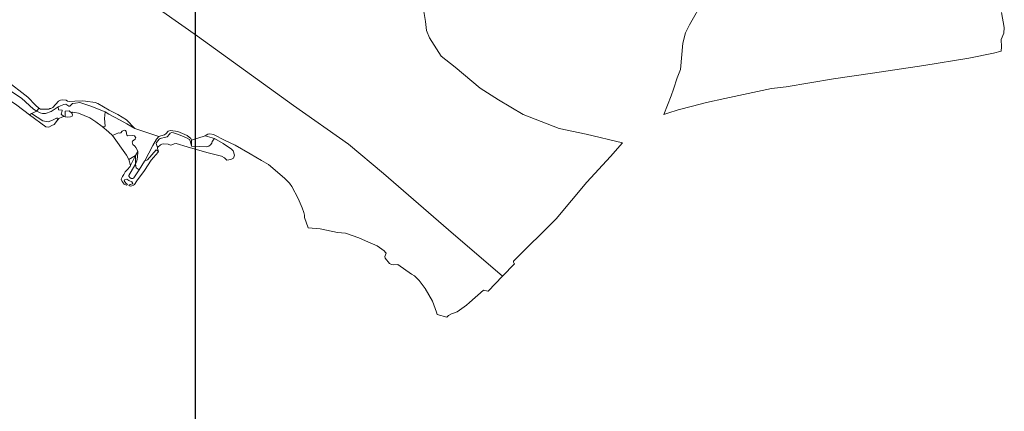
# Model space of a CAD drawing. Extents: x 142153 to 144711, y 416041 to 417656.
# Tile 23 of 25: x 144193 to 144711, y 416904 to 417110. Entities that reach past the tile are written whole.
import ezdxf

# ---------------------------------------------------------------- set-up
doc = ezdxf.new("R2010")
doc.units = 0
for name, color, linetype, lineweight in [('B-PV-GR-GRAS-GV', 252, 'Continuous', 13), ('B-PV-GW-TALUD_KRUIN-G', 90, 'Continuous', 18), ('B-PV-OG-TERREIN_ONBEGROEID-GV', 7, 'Continuous', 18), ('B-PV-OG-WATER_SLOOT-GV', 120, 'Continuous', 18), ('B-PV-VH-VERHARDING_OPEN-GV', 252, 'Continuous', 18)]:
    doc.layers.add(name, color=color, linetype=linetype, lineweight=lineweight)

msp = doc.modelspace()

# ---------------------------------------------------------------- linework, layer by layer
at = {"layer": 'B-PV-GR-GRAS-GV'}
for points in [[(144268.571, 417114.131), (144286.788, 417101.434), (144337.323, 417064.921), (144366.163, 417044.548), (144384.684, 417029.202), (144418.815, 416999.569), (144447.256, 416975.264), (144453.516, 416981.77), (144453.3, 416981.968), (144453.003, 416982.644), (144453.018, 416983.098), (144475.466, 417005.348), (144491.627, 417024.594), (144504.087, 417038.108), (144510.311, 417045.326), (144491.224, 417049.834), (144477.064, 417052.805), (144458.087, 417060.266), (144445.097, 417067.892), (144435.441, 417074.031), (144422.224, 417085.006), (144414.984, 417090.762), (144408.788, 417100.421), (144407.187, 417104.318), (144406.761, 417109.072), (144405.595, 417115.447)], [(144552.796, 417119.981), (144545.581, 417107.326), (144543.505, 417103.087), (144542.005, 417097.709), (144540.898, 417083.823), (144538.985, 417079.507), (144537.223, 417073.472), (144535.945, 417070.05), (144532.105, 417060.218), (144534.099, 417060.95), (144539.557, 417062.64), (144547.122, 417064.607), (144554.519, 417066.417), (144564.217, 417068.599), (144576.458, 417071.171), (144588.642, 417073.761), (144596.438, 417074.806), (144621.303, 417079.005), (144641.904, 417081.873), (144668.854, 417085.908), (144692.475, 417089.873), (144705.509, 417092.413), (144709.524, 417093.382), (144709.673, 417095.716), (144709.489, 417099.661), (144710.912, 417103.009), (144711.147, 417105.84), (144709.66, 417113.855)], [(144185.788, 417078.472), (144197.472, 417069.245), (144201.577, 417065.173), (144203.243, 417063.473), (144204.106, 417063.074), (144208.593, 417063.002), (144209.134, 417063.281), (144209.648, 417063.348), (144210.728, 417063.857), (144213.607, 417067.17), (144214.677, 417067.7), (144215.596, 417067.905), (144217.646, 417067.756), (144218.406, 417067.276), (144219.354, 417066.988), (144222.172, 417067.149), (144226.221, 417067.283), (144227.84, 417067.133), (144232.888, 417066.442), (144234.303, 417065.917), (144240.365, 417062.431), (144244.943, 417060.098), (144249.43, 417057.366), (144253.795, 417052.85), (144266.51, 417048.543), (144267.404, 417049.015), (144269.409, 417049.555), (144270.285, 417050.12), (144271.423, 417051.419), (144272.501, 417051.826), (144276.371, 417051.316), (144281.293, 417049.171), (144283.219, 417047.617), (144283.672, 417046.765), (144290.835, 417048.985), (144292.219, 417049.764), (144293.271, 417049.956), (144295.154, 417049.676), (144301.337, 417046.576), (144306.515, 417043.993), (144314.456, 417039.531), (144320.435, 417036.062), (144324.202, 417033.882), (144332.531, 417026.769), (144335.241, 417024.036), (144336.343, 417022.399), (144339.656, 417015.966), (144341.833, 417011.079), (144342.763, 417008.624), (144343.112, 417007.291), (144343.127, 417006.13), (144344.932, 417000.687), (144351.307, 417000.14), (144360.444, 416998.256), (144364.533, 416997.875), (144371.674, 416995.379), (144376.644, 416993.129), (144381.231, 416991.206), (144382.486, 416990.376), (144384.939, 416988.563), (144385.731, 416987.693), (144385.947, 416987.287), (144385.351, 416985.484), (144385.529, 416984.73), (144387.776, 416981.957), (144388.819, 416981.306), (144389.628, 416981.206), (144392.166, 416981.312), (144399.281, 416976.291), (144400.851, 416975.382), (144402.03, 416974.389), (144403.433, 416972.868), (144406.562, 416968.709), (144410.352, 416962.07), (144412.429, 416956.374), (144412.758, 416955.031), (144417.892, 416953.671), (144418.846, 416954.501), (144420.447, 416955.358), (144421.941, 416956.012), (144423.439, 416956.439), (144428.235, 416959.996), (144429.92, 416961.374), (144437.165, 416967.862), (144439.51, 416967.301), (144439.578, 416967.285), (144447.256, 416975.264), (144418.815, 416999.569), (144384.684, 417029.202), (144366.163, 417044.548), (144337.323, 417064.921), (144286.788, 417101.434), (144268.571, 417114.131)]]:
    msp.add_lwpolyline(points, dxfattribs=at)
for points in [[(144213.539, 417064.193), (144211.936, 417063.234), (144209.795, 417061.691), (144206.814, 417060.64), (144205.246, 417060.788), (144203.939, 417061.137), (144202.183, 417062.009), (144199.521, 417060.636), (144205.471, 417056.832), (144208.173, 417056.364), (144210.563, 417057.183), (144212.888, 417058.35), (144213.103, 417057.21), (144213.87, 417058.003), (144215.459, 417058.779), (144216.39, 417059.065), (144215.074, 417060.348), (144215.618, 417062.102), (144215.552, 417062.402), (144213.679, 417062.66)], [(144202.183, 417062.009), (144203.939, 417061.137), (144205.246, 417060.788), (144206.814, 417060.64), (144209.795, 417061.691), (144211.936, 417063.234), (144213.539, 417064.193), (144214.702, 417064.742), (144216.38, 417065.381), (144217.586, 417065.57), (144219.133, 417064.497), (144219.546, 417064.59), (144220.27, 417065.262), (144221.065, 417065.891), (144222.538, 417066.104), (144224.856, 417066.41), (144230.585, 417064.544), (144238.238, 417061.504), (144240.08, 417060.291), (144246.069, 417057.216), (144249.603, 417055.253), (144253.795, 417052.85), (144249.43, 417057.366), (144244.943, 417060.098), (144240.365, 417062.431), (144234.303, 417065.917), (144232.888, 417066.442), (144227.84, 417067.133), (144226.221, 417067.283), (144222.172, 417067.149), (144219.354, 417066.988), (144218.406, 417067.276), (144217.646, 417067.756), (144215.596, 417067.905), (144214.677, 417067.7), (144213.607, 417067.17), (144210.728, 417063.857), (144209.648, 417063.348), (144209.134, 417063.281), (144208.593, 417063.002), (144204.106, 417063.074), (144203.243, 417063.473)], [(144266.51, 417048.543), (144253.795, 417052.85), (144249.603, 417055.253), (144246.069, 417057.216), (144240.08, 417060.291), (144238.238, 417061.504), (144237.895, 417058.143), (144238.201, 417054.099), (144238.05, 417053.774), (144236.686, 417053.866), (144239.877, 417051.031), (144242.052, 417049.163), (144245.204, 417050.498), (144245.919, 417050.328), (144246.416, 417050.511), (144247.135, 417051.409), (144248.226, 417051.949), (144248.819, 417051.822), (144249.205, 417051.218), (144249.676, 417049.359), (144250.191, 417048.967), (144252.734, 417049.227), (144253.559, 417048.931), (144254.021, 417048.489), (144254.304, 417047.836), (144254.003, 417047.237), (144252.58, 417046.109), (144252.461, 417045.824), (144252.507, 417045.135), (144252.787, 417044.379), (144253.868, 417043.594), (144254.386, 417042.873), (144255.115, 417041.542), (144255.353, 417040.715), (144255.287, 417037.79), (144254.904, 417035.858), (144254.227, 417034.117), (144254.517, 417032.094), (144256.025, 417031.104), (144258.953, 417035.659), (144259.095, 417035.906), (144263.334, 417043.922), (144265.287, 417047.154)], [(144266.31, 417040.78), (144265.708, 417042.273), (144265.699, 417042.776), (144265.112, 417044.888), (144265.188, 417045.482), (144266.684, 417047.152), (144267.207, 417047.551), (144270.097, 417048.204), (144270.823, 417048.496), (144272.005, 417049.917), (144272.425, 417050.318), (144273.245, 417050.679), (144274.126, 417050.587), (144276.836, 417049.632), (144281.029, 417047.955), (144282.579, 417047.036), (144283.138, 417045.904), (144283.638, 417043.5), (144283.672, 417046.765), (144283.219, 417047.617), (144281.293, 417049.171), (144276.371, 417051.316), (144272.501, 417051.826), (144271.423, 417051.419), (144270.285, 417050.12), (144269.409, 417049.555), (144267.404, 417049.015), (144266.51, 417048.543), (144265.287, 417047.154), (144263.334, 417043.922), (144259.095, 417035.906), (144258.953, 417035.659), (144260.52, 417036.373), (144265.004, 417041.611)], [(144283.638, 417043.5), (144291.626, 417043.125), (144292.682, 417043.47), (144293.673, 417044.166), (144294.299, 417045.045), (144294.495, 417045.975), (144295.762, 417047.486), (144290.835, 417048.985), (144283.672, 417046.765)], [(144255.353, 417040.715), (144254.082, 417038.567), (144254.227, 417034.117), (144254.904, 417035.858), (144255.287, 417037.79)]]:
    msp.add_lwpolyline(points, close=True, dxfattribs=at)
at = {"layer": 'B-PV-GW-TALUD_KRUIN-G'}
for points in [[(144203.243, 417063.473), (144201.577, 417065.173), (144197.472, 417069.245), (144185.788, 417078.472), (144178.515, 417082.014)], [(144253.795, 417052.85), (144249.43, 417057.366), (144244.943, 417060.098), (144240.365, 417062.431), (144234.303, 417065.917), (144232.888, 417066.442), (144227.84, 417067.133), (144226.221, 417067.283), (144222.172, 417067.149), (144219.354, 417066.988), (144218.406, 417067.276), (144217.646, 417067.756), (144215.596, 417067.905), (144214.677, 417067.7), (144213.607, 417067.17), (144210.728, 417063.857), (144209.648, 417063.348), (144209.134, 417063.281), (144208.593, 417063.002), (144204.106, 417063.074), (144203.243, 417063.473)], [(144283.638, 417043.5), (144283.672, 417046.765), (144283.219, 417047.617), (144281.293, 417049.171), (144276.371, 417051.316), (144272.501, 417051.826), (144271.423, 417051.419), (144270.285, 417050.12), (144269.409, 417049.555), (144267.404, 417049.015), (144266.51, 417048.543), (144265.287, 417047.154), (144263.334, 417043.922), (144259.095, 417035.906), (144258.953, 417035.659)], [(144254.227, 417034.117), (144254.904, 417035.858), (144255.287, 417037.79), (144255.353, 417040.715)], [(144258.953, 417035.659), (144256.025, 417031.104), (144253.344, 417026.948), (144252.689, 417026.563), (144251.888, 417026.591), (144251.089, 417027.103), (144250.703, 417027.758), (144250.661, 417028.17), (144252.543, 417031.444), (144254.227, 417034.117)]]:
    msp.add_lwpolyline(points, dxfattribs=at)
at = {"layer": 'B-PV-OG-TERREIN_ONBEGROEID-GV'}
for points in [[(144178.303, 417073.951), (144191.792, 417065.16), (144198.472, 417060.035), (144199.521, 417060.636), (144202.183, 417062.009), (144200.567, 417062.945), (144194.231, 417068.823), (144179.681, 417078.314), (144178.434, 417078.95)], [(144178.515, 417082.014), (144178.434, 417078.95), (144179.681, 417078.314), (144194.231, 417068.823), (144200.567, 417062.945), (144202.183, 417062.009), (144203.243, 417063.473), (144201.577, 417065.173), (144197.472, 417069.245), (144185.788, 417078.472)], [(144238.238, 417061.504), (144230.585, 417064.544), (144224.856, 417066.41), (144222.538, 417066.104), (144221.065, 417065.891), (144220.27, 417065.262), (144219.546, 417064.59), (144219.133, 417064.497), (144217.586, 417065.57), (144216.38, 417065.381), (144214.702, 417064.742), (144213.539, 417064.193), (144213.679, 417062.66), (144215.552, 417062.402), (144215.618, 417062.102), (144215.074, 417060.348), (144216.39, 417059.065), (144217.209, 417058.944), (144217.166, 417061.995), (144219.305, 417062.141), (144220.714, 417060.877), (144221.105, 417061.34), (144222.325, 417061.282), (144224.155, 417060.901), (144230.097, 417058.475), (144233.222, 417056.37), (144236.686, 417053.866), (144238.05, 417053.774), (144238.201, 417054.099), (144237.895, 417058.143)], [(144254.082, 417038.567), (144255.353, 417040.715), (144255.115, 417041.542), (144254.386, 417042.873), (144253.868, 417043.594), (144252.787, 417044.379), (144252.507, 417045.135), (144252.461, 417045.824), (144252.58, 417046.109), (144254.003, 417047.237), (144254.304, 417047.836), (144254.021, 417048.489), (144253.559, 417048.931), (144252.734, 417049.227), (144250.191, 417048.967), (144249.676, 417049.359), (144249.205, 417051.218), (144248.819, 417051.822), (144248.226, 417051.949), (144247.135, 417051.409), (144246.416, 417050.511), (144245.919, 417050.328), (144245.204, 417050.498), (144242.052, 417049.163), (144249.422, 417038.755), (144250.666, 417036.601)], [(144295.762, 417047.486), (144294.495, 417045.975), (144294.299, 417045.045), (144293.673, 417044.166), (144292.682, 417043.47), (144291.626, 417043.125), (144283.638, 417043.5), (144283.138, 417045.904), (144282.579, 417047.036), (144281.029, 417047.955), (144276.836, 417049.632), (144274.126, 417050.587), (144273.245, 417050.679), (144272.425, 417050.318), (144272.005, 417049.917), (144270.823, 417048.496), (144270.097, 417048.204), (144267.207, 417047.551), (144266.684, 417047.152), (144265.188, 417045.482), (144265.112, 417044.888), (144265.699, 417042.776), (144267.263, 417044.25), (144268.051, 417044.57), (144268.928, 417044.756), (144271.276, 417044.619), (144272.579, 417044.117), (144273.333, 417044.295), (144274.433, 417044.814), (144275.494, 417044.933), (144281.391, 417043.247), (144291.653, 417040.269), (144299.443, 417038.283), (144300.952, 417037.395), (144302.249, 417036.154), (144304.313, 417036.62), (144305.685, 417037.317), (144306.305, 417038.854), (144305.585, 417041.027), (144304.683, 417041.972), (144300.213, 417044.991)]]:
    msp.add_lwpolyline(points, close=True, dxfattribs=at)
at = {"layer": 'B-PV-OG-WATER_SLOOT-GV'}
msp.add_lwpolyline([(144220.714, 417060.877), (144219.305, 417062.141), (144217.166, 417061.995), (144217.209, 417058.944), (144218.56, 417058.718), (144220.053, 417058.889), (144220.761, 417059.325), (144221.062, 417059.924)], close=True, dxfattribs=at)
at = {"layer": 'B-PV-VH-VERHARDING_OPEN-GV'}
for points in [[(144213.103, 417057.21), (144212.888, 417058.35), (144210.563, 417057.183), (144208.173, 417056.364), (144205.471, 417056.832), (144199.521, 417060.636), (144198.472, 417060.035), (144206.956, 417053.659), (144208.509, 417053.494), (144210.151, 417054.319), (144211.357, 417054.99)], [(144254.082, 417038.567), (144251.456, 417033.42), (144251.297, 417032.787), (144249.718, 417031.077), (144248.684, 417030.071), (144248.079, 417028.601), (144247.247, 417027.616), (144246.691, 417026.283), (144247.222, 417025.038), (144248.273, 417023.645), (144249.345, 417023.106), (144249.914, 417023.516), (144249.297, 417023.986), (144248.493, 417024.735), (144248.256, 417025.357), (144248.303, 417025.915), (144249.529, 417026.126), (144250.689, 417025.46), (144252.215, 417024.855), (144252.766, 417023.986), (144252.497, 417023.719), (144251.381, 417023.334), (144250.749, 417023.12), (144250.628, 417022.837), (144251.307, 417022.594), (144252.187, 417022.642), (144253.144, 417023.065), (144253.62, 417023.43), (144254.85, 417025.308), (144258.91, 417030.691), (144262.425, 417036.156), (144266.149, 417040.476), (144266.31, 417040.78), (144265.004, 417041.611), (144260.52, 417036.373), (144258.953, 417035.659), (144256.025, 417031.104), (144253.344, 417026.948), (144252.689, 417026.563), (144251.888, 417026.591), (144251.089, 417027.103), (144250.703, 417027.758), (144250.661, 417028.17), (144252.543, 417031.444), (144254.227, 417034.117)], [(144251.456, 417033.42), (144254.082, 417038.567), (144250.666, 417036.601)], [(144256.025, 417031.104), (144254.517, 417032.094), (144254.227, 417034.117), (144252.543, 417031.444), (144250.661, 417028.17), (144250.703, 417027.758), (144251.089, 417027.103), (144251.888, 417026.591), (144252.689, 417026.563), (144253.344, 417026.948)]]:
    msp.add_lwpolyline(points, close=True, dxfattribs=at)
at = {"layer": 'Defpoints'}
msp.add_lwpolyline([(142557.582, 416662.344), (144285.741, 416662.344), (144285.741, 417384.104), (142557.582, 417384.104)], close=True, dxfattribs=at)

doc.saveas('drawing.dxf')
